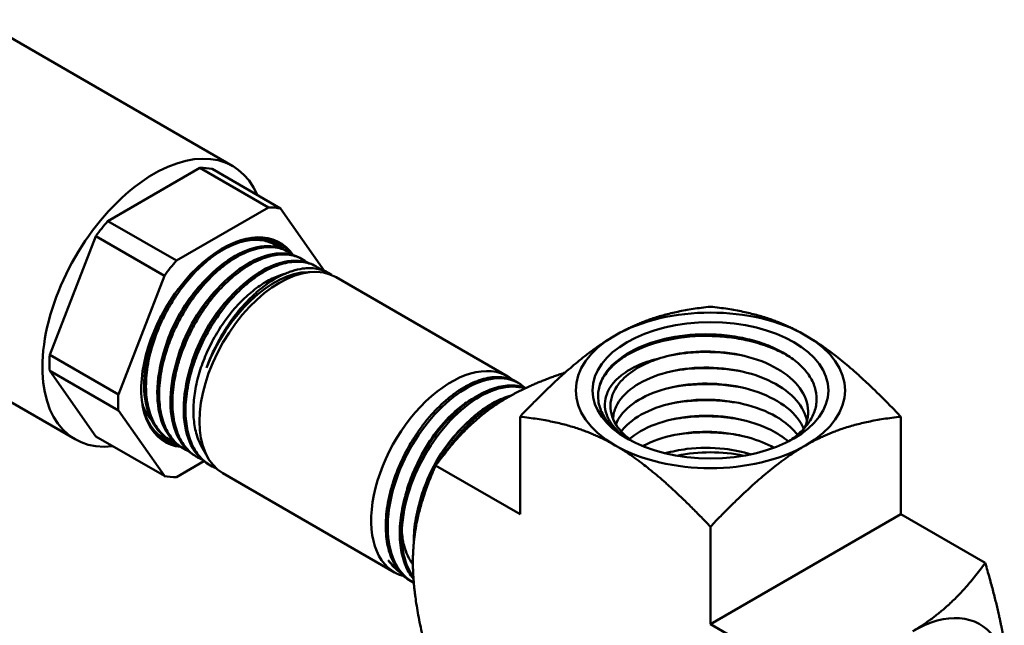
# Model space of a CAD drawing. Header units: inches. Extents: x 0 to 136, y 2 to 86.
# Tile 135 of 144: x 118.62 to 122.28, y 49.18 to 51.43. Entities that reach past the tile are written whole.
import ezdxf

# ---------------------------------------------------------------- set-up
doc = ezdxf.new("R2010")
doc.units = ezdxf.units.IN
doc.header["$LTSCALE"] = 4
doc.header["$MEASUREMENT"] = 0
doc.layers.add('Visible (ANSI)', color=7, linetype='Continuous', lineweight=50)
doc.layers.add('Visible Narrow (ANSI)', color=7, linetype='Continuous', lineweight=35)

msp = doc.modelspace()

# ---------------------------------------------------------------- linework, layer by layer
at = {"layer": 'Visible (ANSI)'}
for p, q in [((118.4729, 51.4267), (119.4135, 50.8836)), ((118.95, 50.6797), (119.2916, 50.877)), ((119.2916, 50.877), (119.5462, 50.73)), ((119.5913, 50.726), (119.3367, 50.873)), ((119.5462, 50.73), (119.2046, 50.5328)), ((119.7543, 50.494), (119.5913, 50.726)), ((119.2046, 50.5328), (118.95, 50.6797)), ((118.7341, 50.1834), (118.9049, 50.6237)), ((118.9049, 50.6237), (119.1595, 50.4767)), ((119.5616, 50.5961), (119.5645, 50.5946)), ((119.5886, 50.5781), (119.5886, 50.5781)), ((119.6088, 50.5712), (119.6161, 50.5674)), ((119.6604, 50.544), (119.6677, 50.5402)), ((119.6918, 50.5237), (119.6918, 50.5237)), ((119.6935, 50.4904), (119.7161, 50.4908)), ((119.712, 50.5168), (119.7193, 50.513)), ((119.1595, 50.4767), (118.9887, 50.0364)), ((119.7636, 50.4896), (119.765, 50.4888)), ((120.4344, 50.1032), (119.7971, 50.4712)), ((118.3019, 50.1735), (118.8281, 49.8696)), ((118.9887, 50.0364), (118.7341, 50.1834)), ((118.7341, 50.1234), (118.9887, 49.9764)), ((118.9049, 49.8803), (118.7341, 50.1234)), ((120.4793, 50.0757), (120.4724, 50.0801)), ((120.3745, 50.0489), (120.3745, 50.0489)), ((118.9887, 49.9764), (119.1595, 49.7334)), ((120.2622, 49.9783), (120.2622, 49.9783)), ((120.4802, 49.5918), (120.4802, 49.9534)), ((121.8944, 49.5918), (121.8944, 49.9534)), ((119.1595, 49.7334), (118.9049, 49.8803)), ((119.1713, 49.8725), (119.1782, 49.8681)), ((119.2207, 49.8414), (119.2276, 49.837)), ((119.2967, 49.8457), (119.3196, 49.8041)), ((119.2537, 49.824), (119.2537, 49.824)), ((119.27, 49.8103), (119.277, 49.806)), ((119.2046, 49.7293), (119.3066, 49.7883)), ((119.3194, 49.7792), (119.3263, 49.7749)), ((120.4802, 49.5918), (120.167, 49.7726)), ((120.0144, 49.3758), (119.3771, 49.7437)), ((121.8944, 49.5918), (121.1873, 49.1835)), ((122.2076, 49.411), (121.8944, 49.5918)), ((121.1873, 49.1835), (121.1873, 49.5452)), ((120.0437, 49.3708), (120.0437, 49.3708)), ((120.0858, 49.3373), (120.0796, 49.3406)), ((121.5005, 49.0027), (121.1873, 49.1835))]:
    msp.add_line(p, q, dxfattribs=at)
for centre, major_axis, ratio, start_param, end_param in [((119.1208, 50.3766), (0.2927, 0.507), 0.57735, 5.876842, 9.831121), ((119.1208, 50.3766), (0.2741, 0.4747), 0.57735, 0.194644, 0.328955), ((119.3754, 50.2297), (0.2741, 0.4747), 0.57735, 0.194644, 0.328955), ((119.1208, 50.3766), (-0.2741, -0.4747), 0.57735, 4.383434, 4.517745), ((119.3754, 50.2297), (-0.2133, -0.3695), 0.57735, 2.873869, 6.530781), ((119.3677, 50.2341), (0.2091, 0.3622), 0.57735, 6.118304, 6.855222), ((119.3736, 50.2307), (0.2123, 0.3678), 0.57735, 6.041609, 6.866893), ((119.3677, 50.2341), (0.2091, 0.3622), 0.57735, 6.115088, 6.11509), ((119.3754, 50.2297), (-0.2741, -0.4747), 0.57735, 4.383434, 4.517745), ((119.5871, 50.1075), (-0.21, -0.3637), 0.57735, 3.141593, 6.283185), ((119.5886, 50.211), (0.1867, 0.2714), 0.610531, 0.253118, 0.264938), ((119.56, 50.1231), (0.2097, 0.3632), 0.57735, 6.230451, 6.466575), ((119.5683, 50.1183), (0.2038, 0.353), 0.57735, 0.336017, 1.849288), ((118.9954, 50.449), (0.1763, 0.3054), 0.57735, 4.823157, 4.82323), ((119.0218, 50.4338), (-0.1555, -0.2693), 0.57735, 1.817771, 1.817856), ((118.9954, 50.449), (0.1763, 0.3054), 0.57735, 4.642697, 4.642712), ((121.1873, 50.0511), (-0.5, 0), 0.57735, 3.926991, 5.497787), ((119.0218, 50.4338), (-0.1555, -0.2693), 0.57735, 1.367686, 1.367731), ((121.1873, 50.0511), (-0.5, 0), 0.57735, 5.497787, 7.068583), ((121.1873, 50.0511), (0.5, 0), 0.57735, 5.497787, 7.068583), ((119.1208, 50.3766), (-0.2741, -0.4747), 0.57735, 5.430632, 5.564942), ((120.2244, 49.7395), (0.21, 0.3637), 0.57735, 6.186481, 9.581665), ((120.2244, 49.7395), (0.21, 0.3637), 0.57735, 6.167547, 6.167821), ((119.3754, 50.2297), (-0.2741, -0.4747), 0.57735, 5.430632, 5.564942), ((119.3677, 50.2341), (-0.2091, -0.3622), 0.57735, 5.711149, 6.471287), ((119.3736, 50.2307), (-0.2123, -0.3678), 0.57735, 5.699478, 6.515308), ((121.1873, 50.036), (-0.4194, 0), 0.57735, 0.295645, 0.763661), ((121.1873, 50.0511), (-0.5, 0), 0.57735, 0.785398, 2.356194), ((121.1873, 49.6183), (0.3516, 0), 0.57735, 1.213202, 1.928391), ((119.3754, 50.2297), (-0.2741, -0.4747), 0.57735, 0.194644, 0.328955), ((120.2244, 49.7395), (-0.21, -0.3637), 0.57735, 0.174187, 0.174197), ((121.9386, 48.7498), (0.25, 0.433), 0.57735, 6.039101, 7.068583)]:
    msp.add_ellipse(centre, major_axis=major_axis, ratio=ratio, start_param=start_param, end_param=end_param, dxfattribs=at)
msp.add_ellipse((121.1873, 50.0511), major_axis=(-0.4379, 0), ratio=0.57735, dxfattribs=at)
for points, knots in [([(119.5854, 50.5808), (119.5834, 50.5825), (119.5812, 50.5841), (119.5791, 50.5856), (119.5718, 50.5908), (119.564, 50.5953), (119.5556, 50.5989), (119.5473, 50.6025), (119.5386, 50.6052), (119.5296, 50.607), (119.5205, 50.6089), (119.5111, 50.6099), (119.5014, 50.6101), (119.4916, 50.6102), (119.4814, 50.6095), (119.4711, 50.6079), (119.4503, 50.6047), (119.4289, 50.5981), (119.4069, 50.5881), (119.3959, 50.5831), (119.3847, 50.5773), (119.3736, 50.5707), (119.3624, 50.5641), (119.3514, 50.5567), (119.3404, 50.5487), (119.3294, 50.5406), (119.3185, 50.5318), (119.3077, 50.5223), (119.2968, 50.5128), (119.286, 50.5025), (119.2756, 50.4917), (119.2546, 50.4701), (119.2349, 50.4464), (119.2163, 50.4206), (119.207, 50.4077), (119.198, 50.3942), (119.1895, 50.3805), (119.1811, 50.3669), (119.1731, 50.3529), (119.1655, 50.3387), (119.158, 50.3245), (119.151, 50.31), (119.1444, 50.2953), (119.1379, 50.2805), (119.1318, 50.2656), (119.1264, 50.2507), (119.1156, 50.221), (119.1072, 50.1913), (119.1013, 50.1617), (119.0983, 50.1469), (119.096, 50.1323), (119.0944, 50.118), (119.0927, 50.1038), (119.0918, 50.0898), (119.0915, 50.0762), (119.0912, 50.0625), (119.0915, 50.0492), (119.0926, 50.0361), (119.0936, 50.0231), (119.0953, 50.0106), (119.0977, 49.9987), (119.1, 49.9868), (119.103, 49.9754), (119.1067, 49.9646), (119.1104, 49.9538), (119.1147, 49.9435), (119.1196, 49.9338), (119.1296, 49.9146), (119.1418, 49.8983), (119.1562, 49.885), (119.1634, 49.8783), (119.1713, 49.8724), (119.1796, 49.8673), (119.1863, 49.8631), (119.1932, 49.8596), (119.2005, 49.8566)], [0.58926401, 0.58926401, 0.58926401, 0.58926401, 0.58984375, 0.58984375, 0.58984375, 0.59179688, 0.59179688, 0.59179688, 0.59375, 0.59375, 0.59375, 0.59570313, 0.59570313, 0.59570313, 0.59765625, 0.59765625, 0.59765625, 0.6015625, 0.6015625, 0.6015625, 0.60351563, 0.60351563, 0.60351563, 0.60546875, 0.60546875, 0.60546875, 0.60742188, 0.60742188, 0.60742188, 0.609375, 0.609375, 0.609375, 0.61328125, 0.61328125, 0.61328125, 0.61523438, 0.61523438, 0.61523438, 0.6171875, 0.6171875, 0.6171875, 0.61914063, 0.61914063, 0.61914063, 0.62109375, 0.62109375, 0.62109375, 0.625, 0.625, 0.625, 0.62695313, 0.62695313, 0.62695313, 0.62890625, 0.62890625, 0.62890625, 0.63085938, 0.63085938, 0.63085938, 0.6328125, 0.6328125, 0.6328125, 0.63476563, 0.63476563, 0.63476563, 0.63671875, 0.63671875, 0.63671875, 0.640625, 0.640625, 0.640625, 0.64257813, 0.64257813, 0.64257813, 0.64415812, 0.64415812, 0.64415812, 0.64415812]), ([(119.2207, 49.8414), (119.209, 49.8487), (119.1983, 49.8577), (119.1888, 49.8682), (119.1663, 49.8929), (119.1501, 49.926), (119.1413, 49.9653), (119.1325, 50.0045), (119.1311, 50.0498), (119.1371, 50.0977), (119.1431, 50.1456), (119.1565, 50.1962), (119.1763, 50.2457), (119.196, 50.2952), (119.2221, 50.3436), (119.2525, 50.3872), (119.2828, 50.4308), (119.3174, 50.4698), (119.3536, 50.5011), (119.3898, 50.5324), (119.4275, 50.5561), (119.464, 50.5704), (119.5004, 50.5847), (119.5354, 50.5897), (119.5664, 50.585), (119.5816, 50.5827), (119.5958, 50.5781), (119.6088, 50.5712)], [-0.50947218, -0.50947218, -0.50947218, -0.50947218, -0.5078125, -0.5078125, -0.5078125, -0.50390625, -0.50390625, -0.50390625, -0.5, -0.5, -0.5, -0.49609375, -0.49609375, -0.49609375, -0.4921875, -0.4921875, -0.4921875, -0.48828125, -0.48828125, -0.48828125, -0.484375, -0.484375, -0.484375, -0.48046875, -0.48046875, -0.48046875, -0.47854615, -0.47854615, -0.47854615, -0.47854615]), ([(119.637, 50.5536), (119.631, 50.5585), (119.6247, 50.5627), (119.618, 50.5664), (119.6102, 50.5707), (119.6019, 50.5742), (119.5932, 50.5768), (119.5844, 50.5795), (119.5752, 50.5813), (119.5657, 50.5822), (119.5467, 50.5841), (119.5266, 50.5825), (119.5054, 50.5774), (119.4948, 50.5749), (119.4839, 50.5715), (119.473, 50.5673), (119.4621, 50.5631), (119.4511, 50.5581), (119.4401, 50.5523), (119.4291, 50.5465), (119.418, 50.5399), (119.4069, 50.5325), (119.3957, 50.5251), (119.3846, 50.5169), (119.3736, 50.5081), (119.3518, 50.4904), (119.3306, 50.4702), (119.31, 50.4473), (119.2997, 50.4358), (119.2897, 50.4239), (119.2801, 50.4115), (119.2706, 50.3991), (119.2613, 50.3863), (119.2525, 50.3731), (119.2436, 50.3598), (119.2351, 50.3461), (119.227, 50.332), (119.2189, 50.3179), (119.2113, 50.3036), (119.2043, 50.2892), (119.1972, 50.2748), (119.1907, 50.2602), (119.1847, 50.2454), (119.1787, 50.2306), (119.1732, 50.2156), (119.1683, 50.2006), (119.1585, 50.1706), (119.1513, 50.1411), (119.1466, 50.112), (119.1443, 50.0975), (119.1426, 50.0831), (119.1415, 50.0689), (119.1405, 50.0548), (119.1401, 50.0411), (119.1404, 50.0278), (119.1407, 50.0145), (119.1416, 50.0016), (119.1433, 49.9891), (119.1449, 49.9766), (119.1472, 49.9644), (119.1501, 49.9528), (119.156, 49.9298), (119.1644, 49.9093), (119.1753, 49.8913), (119.1808, 49.8823), (119.1869, 49.8739), (119.1935, 49.8663), (119.2001, 49.8587), (119.2072, 49.852), (119.2149, 49.846), (119.2225, 49.84), (119.2306, 49.8348), (119.2393, 49.8304), (119.2427, 49.8286), (119.2463, 49.827), (119.2499, 49.8255)], [0.69364023, 0.69364023, 0.69364023, 0.69364023, 0.6953125, 0.6953125, 0.6953125, 0.69726563, 0.69726563, 0.69726563, 0.69921875, 0.69921875, 0.69921875, 0.703125, 0.703125, 0.703125, 0.70507813, 0.70507813, 0.70507813, 0.70703125, 0.70703125, 0.70703125, 0.70898438, 0.70898438, 0.70898438, 0.7109375, 0.7109375, 0.7109375, 0.71484375, 0.71484375, 0.71484375, 0.71679688, 0.71679688, 0.71679688, 0.71875, 0.71875, 0.71875, 0.72070313, 0.72070313, 0.72070313, 0.72265625, 0.72265625, 0.72265625, 0.72460938, 0.72460938, 0.72460938, 0.7265625, 0.7265625, 0.7265625, 0.73046875, 0.73046875, 0.73046875, 0.73242188, 0.73242188, 0.73242188, 0.734375, 0.734375, 0.734375, 0.73632813, 0.73632813, 0.73632813, 0.73828125, 0.73828125, 0.73828125, 0.7421875, 0.7421875, 0.7421875, 0.74414063, 0.74414063, 0.74414063, 0.74609375, 0.74609375, 0.74609375, 0.74804688, 0.74804688, 0.74804688, 0.74882524, 0.74882524, 0.74882524, 0.74882524]), ([(119.27, 49.8103), (119.2567, 49.8187), (119.2446, 49.8292), (119.2341, 49.8417), (119.2122, 49.8675), (119.1968, 49.9018), (119.1888, 49.9419), (119.1808, 49.9821), (119.1803, 50.0281), (119.1872, 50.0766), (119.1941, 50.1251), (119.2085, 50.176), (119.2291, 50.2256), (119.2497, 50.2752), (119.2765, 50.3235), (119.3075, 50.3668), (119.3386, 50.4101), (119.3737, 50.4484), (119.4103, 50.479), (119.4468, 50.5096), (119.4848, 50.5323), (119.5212, 50.5457), (119.5577, 50.559), (119.5926, 50.5628), (119.6232, 50.557), (119.6365, 50.5544), (119.6489, 50.5501), (119.6604, 50.544)], [-0.57220349, -0.57220349, -0.57220349, -0.57220349, -0.5703125, -0.5703125, -0.5703125, -0.56640625, -0.56640625, -0.56640625, -0.5625, -0.5625, -0.5625, -0.55859375, -0.55859375, -0.55859375, -0.5546875, -0.5546875, -0.5546875, -0.55078125, -0.55078125, -0.55078125, -0.546875, -0.546875, -0.546875, -0.54296875, -0.54296875, -0.54296875, -0.54127746, -0.54127746, -0.54127746, -0.54127746]), ([(119.6886, 50.5264), (119.6878, 50.527), (119.687, 50.5277), (119.6862, 50.5283), (119.679, 50.5338), (119.6713, 50.5386), (119.6632, 50.5425), (119.647, 50.5502), (119.6292, 50.5546), (119.6098, 50.5556), (119.6001, 50.5561), (119.59, 50.5557), (119.5798, 50.5545), (119.5696, 50.5533), (119.5592, 50.5512), (119.5486, 50.5483), (119.538, 50.5454), (119.5271, 50.5416), (119.5161, 50.537), (119.5051, 50.5324), (119.4939, 50.527), (119.4829, 50.5208), (119.4607, 50.5084), (119.4387, 50.4931), (119.4167, 50.4747), (119.4058, 50.4654), (119.3949, 50.4556), (119.3844, 50.4452), (119.3739, 50.4348), (119.3636, 50.4238), (119.3535, 50.4122), (119.3434, 50.4007), (119.3336, 50.3885), (119.3241, 50.3758), (119.3145, 50.3631), (119.3054, 50.35), (119.2967, 50.3367), (119.288, 50.3233), (119.2797, 50.3095), (119.2718, 50.2955), (119.264, 50.2814), (119.2566, 50.267), (119.2496, 50.2523), (119.2358, 50.223), (119.2242, 50.1934), (119.2149, 50.1637), (119.2103, 50.1488), (119.2062, 50.1337), (119.2028, 50.1189), (119.1994, 50.104), (119.1966, 50.0894), (119.1945, 50.075), (119.1923, 50.0606), (119.1908, 50.0464), (119.19, 50.0325), (119.1892, 50.0185), (119.189, 50.0047), (119.1895, 49.9914), (119.1905, 49.9648), (119.1942, 49.9402), (119.2004, 49.9176), (119.2035, 49.9062), (119.2073, 49.8953), (119.2117, 49.8852), (119.2161, 49.875), (119.2211, 49.8656), (119.2267, 49.8568), (119.2323, 49.8481), (119.2384, 49.84), (119.2452, 49.8326), (119.2519, 49.8252), (119.2593, 49.8185), (119.2671, 49.8127), (119.2771, 49.8053), (119.2878, 49.7992), (119.2992, 49.7944)], [0.79860234, 0.79860234, 0.79860234, 0.79860234, 0.79882813, 0.79882813, 0.79882813, 0.80078125, 0.80078125, 0.80078125, 0.8046875, 0.8046875, 0.8046875, 0.80664063, 0.80664063, 0.80664063, 0.80859375, 0.80859375, 0.80859375, 0.81054688, 0.81054688, 0.81054688, 0.8125, 0.8125, 0.8125, 0.81640625, 0.81640625, 0.81640625, 0.81835938, 0.81835938, 0.81835938, 0.8203125, 0.8203125, 0.8203125, 0.82226563, 0.82226563, 0.82226563, 0.82421875, 0.82421875, 0.82421875, 0.82617188, 0.82617188, 0.82617188, 0.828125, 0.828125, 0.828125, 0.83203125, 0.83203125, 0.83203125, 0.83398438, 0.83398438, 0.83398438, 0.8359375, 0.8359375, 0.8359375, 0.83789063, 0.83789063, 0.83789063, 0.83984375, 0.83984375, 0.83984375, 0.84375, 0.84375, 0.84375, 0.84570313, 0.84570313, 0.84570313, 0.84765625, 0.84765625, 0.84765625, 0.84960938, 0.84960938, 0.84960938, 0.8515625, 0.8515625, 0.8515625, 0.85406026, 0.85406026, 0.85406026, 0.85406026]), ([(119.3194, 49.7793), (119.3044, 49.7887), (119.2909, 49.8009), (119.2794, 49.8155), (119.2582, 49.8424), (119.2435, 49.8777), (119.2364, 49.9188), (119.2293, 49.9598), (119.2297, 50.0066), (119.2375, 50.0556), (119.2453, 50.1046), (119.2606, 50.1559), (119.282, 50.2056), (119.3035, 50.2553), (119.3311, 50.3034), (119.3628, 50.3463), (119.3944, 50.3893), (119.4301, 50.427), (119.467, 50.4568), (119.5039, 50.4866), (119.5421, 50.5085), (119.5785, 50.5207), (119.615, 50.533), (119.6497, 50.5357), (119.68, 50.5287), (119.6913, 50.526), (119.702, 50.522), (119.712, 50.5168)], [-0.6349348, -0.6349348, -0.6349348, -0.6349348, -0.6328125, -0.6328125, -0.6328125, -0.62890625, -0.62890625, -0.62890625, -0.625, -0.625, -0.625, -0.62109375, -0.62109375, -0.62109375, -0.6171875, -0.6171875, -0.6171875, -0.61328125, -0.61328125, -0.61328125, -0.609375, -0.609375, -0.609375, -0.60546875, -0.60546875, -0.60546875, -0.60400877, -0.60400877, -0.60400877, -0.60400877]), ([(119.7402, 50.4992), (119.7326, 50.5053), (119.7244, 50.5106), (119.7155, 50.5149), (119.7075, 50.5188), (119.6988, 50.5219), (119.6899, 50.5242), (119.681, 50.5265), (119.6717, 50.5279), (119.6621, 50.5284), (119.6526, 50.529), (119.6427, 50.5287), (119.6324, 50.5275), (119.6222, 50.5264), (119.6116, 50.5244), (119.601, 50.5215), (119.5796, 50.5158), (119.5578, 50.5069), (119.5356, 50.4947), (119.5245, 50.4885), (119.5132, 50.4816), (119.5022, 50.474), (119.4911, 50.4663), (119.4801, 50.458), (119.4693, 50.449), (119.4584, 50.44), (119.4476, 50.4303), (119.437, 50.4199), (119.4263, 50.4096), (119.4158, 50.3985), (119.4057, 50.387), (119.3854, 50.364), (119.3664, 50.3391), (119.3487, 50.3122), (119.3398, 50.2987), (119.3314, 50.2849), (119.3234, 50.2709), (119.3155, 50.2569), (119.3081, 50.2426), (119.3011, 50.2282), (119.2941, 50.2137), (119.2877, 50.199), (119.2817, 50.184), (119.2757, 50.1691), (119.2703, 50.1542), (119.2656, 50.1393), (119.256, 50.1096), (119.2489, 50.08), (119.2443, 50.0507), (119.2396, 50.0214), (119.2376, 49.9935), (119.2383, 49.9669), (119.2386, 49.9536), (119.2396, 49.9405), (119.2412, 49.9279), (119.2429, 49.9153), (119.2452, 49.9033), (119.2481, 49.8919), (119.251, 49.8805), (119.2546, 49.8696), (119.2588, 49.8593), (119.263, 49.849), (119.2678, 49.8392), (119.2733, 49.8301), (119.2842, 49.812), (119.2972, 49.7969), (119.3124, 49.7848), (119.3201, 49.7787), (119.3283, 49.7733), (119.3369, 49.7688), (119.3419, 49.7662), (119.3471, 49.7639), (119.3524, 49.7618)], [0.90411632, 0.90411632, 0.90411632, 0.90411632, 0.90625, 0.90625, 0.90625, 0.90820313, 0.90820313, 0.90820313, 0.91015625, 0.91015625, 0.91015625, 0.91210938, 0.91210938, 0.91210938, 0.9140625, 0.9140625, 0.9140625, 0.91796875, 0.91796875, 0.91796875, 0.91992188, 0.91992188, 0.91992188, 0.921875, 0.921875, 0.921875, 0.92382813, 0.92382813, 0.92382813, 0.92578125, 0.92578125, 0.92578125, 0.9296875, 0.9296875, 0.9296875, 0.93164063, 0.93164063, 0.93164063, 0.93359375, 0.93359375, 0.93359375, 0.93554688, 0.93554688, 0.93554688, 0.9375, 0.9375, 0.9375, 0.94140625, 0.94140625, 0.94140625, 0.9453125, 0.9453125, 0.9453125, 0.94726563, 0.94726563, 0.94726563, 0.94921875, 0.94921875, 0.94921875, 0.95117188, 0.95117188, 0.95117188, 0.953125, 0.953125, 0.953125, 0.95703125, 0.95703125, 0.95703125, 0.95898438, 0.95898438, 0.95898438, 0.96012379, 0.96012379, 0.96012379, 0.96012379]), ([(119.3163, 50.1344), (119.3224, 50.1519), (119.3293, 50.1693), (119.3369, 50.1864), (119.3408, 50.1951), (119.3448, 50.2037), (119.3491, 50.2122), (119.3554, 50.2249), (119.3621, 50.2375), (119.3692, 50.25), (119.3763, 50.2624), (119.3838, 50.2747), (119.3916, 50.2865), (119.4, 50.2993), (119.4087, 50.3117), (119.4177, 50.3237), (119.4255, 50.3339), (119.4334, 50.3438), (119.4416, 50.3534), (119.4505, 50.3639), (119.4597, 50.3741), (119.4691, 50.3837), (119.4784, 50.3932), (119.4878, 50.4023), (119.4974, 50.4109), (119.5056, 50.4182), (119.5138, 50.4252), (119.5222, 50.4317), (119.5236, 50.4328), (119.525, 50.4339), (119.5264, 50.435), (119.5362, 50.4425), (119.5462, 50.4496), (119.5561, 50.456), (119.576, 50.4689), (119.5957, 50.4792), (119.6152, 50.487), (119.6217, 50.4896), (119.6281, 50.4919), (119.6344, 50.494), (119.6474, 50.4981), (119.6603, 50.5011), (119.6726, 50.5029), (119.6911, 50.5055), (119.7087, 50.5055), (119.7254, 50.5028)], [0, 0, 0, 0, 0.082913, 0.082913, 0.082913, 0.125, 0.125, 0.125, 0.1875, 0.1875, 0.1875, 0.25, 0.25, 0.25, 0.317458, 0.317458, 0.317458, 0.375, 0.375, 0.375, 0.4375, 0.4375, 0.4375, 0.5, 0.5, 0.5, 0.553567, 0.553567, 0.553567, 0.5625, 0.5625, 0.5625, 0.625, 0.625, 0.625, 0.75, 0.75, 0.75, 0.791075, 0.791075, 0.791075, 0.875, 0.875, 0.875, 1, 1, 1, 1]), ([(119.728, 50.5023), (119.7309, 50.5016), (119.7339, 50.5009), (119.7368, 50.5001), (119.7459, 50.4976), (119.7547, 50.4942), (119.7629, 50.4899)], [-0.668347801, -0.668347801, -0.668347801, -0.668347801, -0.66796875, -0.66796875, -0.66796875, -0.666775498, -0.666775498, -0.666775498, -0.666775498]), ([(119.311, 50.4599), (119.2878, 50.4368), (119.2658, 50.4102), (119.219, 50.3425), (119.196, 50.2995), (119.1703, 50.2347), (119.1633, 50.2137), (119.1577, 50.1929)], [0.489280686, 0.489280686, 0.489280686, 0.489280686, 0.4921875, 0.4921875, 0.49609375, 0.49609375, 0.497939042, 0.497939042, 0.497939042, 0.497939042]), ([(119.2967, 49.8457), (119.293, 49.8524), (119.2896, 49.8595), (119.28, 49.8832), (119.275, 49.9011), (119.2686, 49.9397), (119.2671, 49.9603), (119.2678, 50.0034), (119.2699, 50.0257), (119.2775, 50.0716), (119.283, 50.095), (119.2971, 50.1412), (119.3054, 50.1638), (119.3255, 50.2102), (119.3374, 50.2338), (119.363, 50.2777), (119.3763, 50.298), (119.4059, 50.3379), (119.4222, 50.3573), (119.4549, 50.3915), (119.4711, 50.4064), (119.5055, 50.4341), (119.5235, 50.4464), (119.5583, 50.4659), (119.5749, 50.4733), (119.5962, 50.4804), (119.6012, 50.4819), (119.6062, 50.4832)], [-4.982615, -4.982615, -4.982615, -4.982615, -4.894628, -4.894628, -4.702774, -4.702774, -4.509414, -4.509414, -4.31814, -4.31814, -4.12542, -4.12542, -3.941015, -3.941015, -3.74188, -3.74188, -3.557991, -3.557991, -3.359555, -3.359555, -3.176185, -3.176185, -2.978448, -2.978448, -2.795601, -2.795601, -2.73862, -2.73862, -2.73862, -2.73862]), ([(119.1713, 49.8725), (119.1613, 49.8787), (119.1521, 49.8862), (119.1436, 49.8948), (119.1206, 49.9184), (119.1036, 49.9505), (119.094, 49.9888), (119.0843, 50.0271), (119.082, 50.0716), (119.0871, 50.119), (119.0923, 50.1663), (119.1048, 50.2165), (119.1237, 50.2659), (119.1426, 50.3152), (119.1678, 50.3637), (119.1975, 50.4076), (119.202, 50.4143), (119.2067, 50.4209), (119.2114, 50.4274)], [-0.44674086, -0.44674086, -0.44674086, -0.44674086, -0.4453125, -0.4453125, -0.4453125, -0.44140625, -0.44140625, -0.44140625, -0.4375, -0.4375, -0.4375, -0.43359375, -0.43359375, -0.43359375, -0.4296875, -0.4296875, -0.4296875, -0.42909241, -0.42909241, -0.42909241, -0.42909241]), ([(119.3609, 50.4321), (119.3395, 50.4106), (119.319, 50.3864), (119.2728, 50.3215), (119.2491, 50.2786), (119.2212, 50.211), (119.2131, 50.1872), (119.2068, 50.1635)], [0.552018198, 0.552018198, 0.552018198, 0.552018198, 0.5546875, 0.5546875, 0.55859375, 0.55859375, 0.560670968, 0.560670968, 0.560670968, 0.560670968]), ([(119.4108, 50.4042), (119.3911, 50.3846), (119.3723, 50.3625), (119.3268, 50.3005), (119.3024, 50.2577), (119.2722, 50.1873), (119.2629, 50.1606), (119.2558, 50.1342)], [0.614755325, 0.614755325, 0.614755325, 0.614755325, 0.6171875, 0.6171875, 0.62109375, 0.62109375, 0.623403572, 0.623403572, 0.623403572, 0.623403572]), ([(119.1515, 50.3339), (119.1421, 50.3152), (119.1337, 50.296), (119.1194, 50.2586), (119.1135, 50.2403), (119.1086, 50.2222)], [0.431870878, 0.431870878, 0.431870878, 0.431870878, 0.43359375, 0.43359375, 0.435207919, 0.435207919, 0.435207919, 0.435207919]), ([(121.4786, 49.8623), (121.4873, 49.868), (121.4955, 49.8739), (121.5187, 49.8923), (121.5322, 49.9055), (121.5541, 49.9328), (121.5627, 49.9468), (121.5755, 49.9761), (121.5795, 49.9912), (121.5824, 50.0215), (121.5814, 50.0365), (121.5745, 50.0667), (121.5684, 50.0818), (121.5516, 50.1107), (121.541, 50.1244), (121.5151, 50.151), (121.4996, 50.1638), (121.4654, 50.187), (121.4468, 50.1975), (121.4056, 50.2166), (121.383, 50.2252), (121.3362, 50.2393), (121.3122, 50.2449), (121.2617, 50.2537), (121.2352, 50.2568), (121.1565, 50.2611), (121.1042, 50.2582), (121.0049, 50.2412), (120.9586, 50.2271), (120.8791, 50.1904), (120.8463, 50.168), (120.7967, 50.1176), (120.7786, 50.088), (120.7697, 50.0406), (120.7693, 50.0261), (120.7735, 49.9961), (120.7785, 49.9806), (120.7861, 49.9655)], [3.26197, 3.26197, 3.26197, 3.26197, 3.357189, 3.357189, 3.547764, 3.547764, 3.733313, 3.733313, 3.923793, 3.923793, 4.110783, 4.110783, 4.303126, 4.303126, 4.490358, 4.490358, 4.684612, 4.684612, 4.87249, 4.87249, 5.06876, 5.06876, 5.257689, 5.257689, 5.456005, 5.456005, 5.841566, 5.841566, 6.229864, 6.229864, 6.611507, 6.611507, 6.997438, 6.997438, 7.165476, 7.165476, 7.34842, 7.34842, 7.34842, 7.34842]), ([(120.7772, 50.0734), (120.7835, 50.0903), (120.7933, 50.1067), (120.8111, 50.1283), (120.8164, 50.134), (120.831, 50.1484), (120.841, 50.1568), (120.8686, 50.1771), (120.8875, 50.1884), (120.9497, 50.2186), (120.9981, 50.2337), (121.103, 50.2521), (121.1585, 50.2553), (121.2253, 50.2513), (121.2366, 50.2503), (121.2719, 50.2465), (121.2956, 50.2428), (121.357, 50.2296), (121.3932, 50.2182), (121.4433, 50.1967), (121.4595, 50.1886), (121.4782, 50.1778), (121.4818, 50.1757), (121.4852, 50.1735)], [1.368681, 1.368681, 1.368681, 1.368681, 1.606488, 1.606488, 1.695268, 1.695268, 1.83412, 1.83412, 2.046533, 2.046533, 2.469425, 2.469425, 2.892116, 2.892116, 2.978884, 2.978884, 3.163984, 3.163984, 3.471056, 3.471056, 3.629587, 3.629587, 3.667431, 3.667431, 3.667431, 3.667431]), ([(120.8876, 49.8668), (120.8687, 49.8785), (120.8434, 49.8968), (120.8143, 49.9347), (120.8071, 49.9476), (120.7975, 49.974), (120.7952, 49.9875), (120.7957, 50.0141), (120.7984, 50.0271), (120.8085, 50.0528), (120.816, 50.0655), (120.8347, 50.0881), (120.8451, 50.0982), (120.8754, 50.1219), (120.8973, 50.1348), (120.9345, 50.1509), (120.9472, 50.1557), (120.9742, 50.1642), (120.9884, 50.1681), (121.0031, 50.1713)], [0.343511, 0.343511, 0.343511, 0.343511, 0.561887, 0.561887, 0.668205, 0.668205, 0.776029, 0.776029, 0.880167, 0.880167, 0.98675, 0.98675, 1.079711, 1.079711, 1.219656, 1.219656, 1.286991, 1.286991, 1.355194, 1.355194, 1.355194, 1.355194]), ([(121.0031, 50.1713), (120.987, 50.1664), (120.9716, 50.1608), (120.9429, 50.1484), (120.9295, 50.1417), (120.8916, 50.1195), (120.8703, 50.1025), (120.8324, 50.0594), (120.8198, 50.0327), (120.8138, 49.9776), (120.8206, 49.95), (120.8513, 49.9005), (120.8731, 49.8788), (120.9011, 49.8598)], [0, 0, 0, 0, 0.140382, 0.140382, 0.277978, 0.277978, 0.559493, 0.559493, 0.930041, 0.930041, 1.30181, 1.30181, 1.633907, 1.633907, 1.633907, 1.633907]), ([(121.0031, 50.1713), (121.0324, 50.1804), (121.0642, 50.1871), (121.1442, 50.1968), (121.1937, 50.1969), (121.2897, 50.186), (121.3362, 50.1749), (121.4189, 50.143), (121.455, 50.1222), (121.5112, 50.0741), (121.5313, 50.0467), (121.5521, 49.9895), (121.5529, 49.9597), (121.5419, 49.9242), (121.5393, 49.9175), (121.5362, 49.9109)], [0.20071818, 0.20071818, 0.20071818, 0.20071818, 0.20572625, 0.20572625, 0.21288187, 0.21288187, 0.22003749, 0.22003749, 0.22719311, 0.22719311, 0.23434872, 0.23434872, 0.24150434, 0.24150434, 0.24318119, 0.24318119, 0.24318119, 0.24318119]), ([(121.0448, 50.1823), (121.0638, 50.1858), (121.0832, 50.1885), (121.1571, 50.1956), (121.2128, 50.1946), (121.2784, 50.1856), (121.2897, 50.1838), (121.3009, 50.1817)], [9.1210269, 9.1210269, 9.1210269, 9.1210269, 9.2750591, 9.2750591, 9.6949897, 9.6949897, 9.7833217, 9.7833217, 9.7833217, 9.7833217]), ([(120.8257, 49.9453), (120.8263, 49.9608), (120.83, 49.9762), (120.849, 50.0169), (120.8705, 50.0413), (120.9292, 50.0831), (120.9663, 50.1006), (121.0503, 50.1257), (121.0971, 50.1333), (121.193, 50.1373), (121.2421, 50.1337), (121.3347, 50.1155), (121.3783, 50.1011), (121.453, 50.0633), (121.4841, 50.04), (121.5274, 49.9901), (121.5407, 49.9638), (121.5457, 49.9369)], [0.29460561, 0.29460561, 0.29460561, 0.29460561, 0.2987493, 0.2987493, 0.30590492, 0.30590492, 0.31306054, 0.31306054, 0.32021616, 0.32021616, 0.32737178, 0.32737178, 0.3345274, 0.3345274, 0.34168302, 0.34168302, 0.34833381, 0.34833381, 0.34833381, 0.34833381]), ([(121.0451, 50.1226), (121.0815, 50.1294), (121.1196, 50.1333), (121.2062, 50.1348), (121.2542, 50.1308), (121.3002, 50.1222)], [15.7458855, 15.7458855, 15.7458855, 15.7458855, 16.0410996, 16.0410996, 16.405114, 16.405114, 16.405114, 16.405114]), ([(120.0796, 49.3406), (120.0712, 49.3451), (120.0632, 49.3503), (120.0557, 49.3563), (120.0481, 49.3624), (120.041, 49.3693), (120.0344, 49.3769), (120.0278, 49.3846), (120.0218, 49.393), (120.0164, 49.402), (120.0057, 49.42), (119.9973, 49.4406), (119.9914, 49.4638), (119.9855, 49.487), (119.9823, 49.512), (119.9817, 49.5386), (119.9814, 49.552), (119.9817, 49.5658), (119.9828, 49.5799), (119.9838, 49.594), (119.9855, 49.6083), (119.9878, 49.6228), (119.9901, 49.6372), (119.993, 49.6519), (119.9966, 49.6667), (120.0002, 49.6814), (120.0044, 49.6965), (120.0092, 49.7115), (120.0189, 49.7415), (120.0307, 49.7709), (120.0447, 49.8), (120.0517, 49.8145), (120.0593, 49.8289), (120.0673, 49.843), (120.0753, 49.8571), (120.0837, 49.8708), (120.0924, 49.8841), (120.1012, 49.8974), (120.1104, 49.9103), (120.1199, 49.9228), (120.1295, 49.9353), (120.1394, 49.9475), (120.1496, 49.9591), (120.17, 49.9821), (120.1911, 50.0027), (120.2129, 50.0208), (120.2238, 50.0299), (120.235, 50.0383), (120.2461, 50.0459), (120.2572, 50.0536), (120.2683, 50.0604), (120.2793, 50.0665), (120.2903, 50.0726), (120.3013, 50.0779), (120.3123, 50.0824), (120.3233, 50.0869), (120.3342, 50.0907), (120.3449, 50.0935), (120.3662, 50.0993), (120.3866, 50.1016), (120.4059, 50.1005), (120.4156, 50.1), (120.425, 50.0986), (120.4339, 50.0964), (120.4429, 50.0942), (120.4514, 50.0911), (120.4594, 50.0873), (120.4639, 50.0851), (120.4682, 50.0827), (120.4724, 50.0801)], [0.9316609, 0.9316609, 0.9316609, 0.9316609, 0.93359375, 0.93359375, 0.93359375, 0.93554687, 0.93554687, 0.93554687, 0.9375, 0.9375, 0.9375, 0.94140625, 0.94140625, 0.94140625, 0.9453125, 0.9453125, 0.9453125, 0.94726562, 0.94726562, 0.94726562, 0.94921875, 0.94921875, 0.94921875, 0.95117187, 0.95117187, 0.95117187, 0.953125, 0.953125, 0.953125, 0.95703125, 0.95703125, 0.95703125, 0.95898437, 0.95898437, 0.95898437, 0.9609375, 0.9609375, 0.9609375, 0.96289062, 0.96289062, 0.96289062, 0.96484375, 0.96484375, 0.96484375, 0.96875, 0.96875, 0.96875, 0.97070312, 0.97070312, 0.97070312, 0.97265625, 0.97265625, 0.97265625, 0.97460937, 0.97460937, 0.97460937, 0.9765625, 0.9765625, 0.9765625, 0.98046875, 0.98046875, 0.98046875, 0.98242187, 0.98242187, 0.98242187, 0.984375, 0.984375, 0.984375, 0.98545744, 0.98545744, 0.98545744, 0.98545744]), ([(120.4993, 50.0602), (120.478, 50.0802), (120.4513, 50.0923), (120.421, 50.0955), (120.389, 50.0989), (120.3531, 50.0925), (120.316, 50.0766), (120.2789, 50.0608), (120.2406, 50.0356), (120.2042, 50.0028), (120.1678, 49.97), (120.1331, 49.9298), (120.103, 49.8849), (120.0729, 49.8401), (120.0473, 49.7908), (120.0282, 49.7406), (120.0091, 49.6904), (119.9965, 49.6393), (119.9914, 49.5913), (119.9864, 49.5432), (119.9889, 49.4981), (119.9988, 49.4594), (120.0088, 49.4206), (120.0261, 49.3881), (120.0497, 49.3644), (120.0605, 49.3535), (120.0726, 49.3445), (120.0858, 49.3374)], [-0.65213713, -0.65213713, -0.65213713, -0.65213713, -0.6484375, -0.6484375, -0.6484375, -0.64453125, -0.64453125, -0.64453125, -0.640625, -0.640625, -0.640625, -0.63671875, -0.63671875, -0.63671875, -0.6328125, -0.6328125, -0.6328125, -0.62890625, -0.62890625, -0.62890625, -0.625, -0.625, -0.625, -0.62109375, -0.62109375, -0.62109375, -0.6192996, -0.6192996, -0.6192996, -0.6192996]), ([(120.0847, 49.3513), (120.0781, 49.3592), (120.072, 49.3679), (120.0666, 49.3774), (120.0613, 49.3866), (120.0566, 49.3965), (120.0526, 49.4071), (120.0485, 49.4176), (120.0451, 49.4287), (120.0424, 49.4403), (120.0396, 49.4518), (120.0375, 49.4639), (120.0361, 49.4766), (120.0346, 49.4892), (120.0338, 49.5024), (120.0337, 49.5159), (120.0334, 49.543), (120.0358, 49.5711), (120.0408, 49.6002), (120.0433, 49.6148), (120.0465, 49.6297), (120.0503, 49.6446), (120.0541, 49.6595), (120.0584, 49.6743), (120.0634, 49.6892), (120.0683, 49.704), (120.0739, 49.7188), (120.08, 49.7336), (120.0861, 49.7484), (120.0929, 49.7633), (120.1001, 49.7778), (120.1144, 49.8067), (120.1305, 49.8344), (120.1485, 49.861), (120.1575, 49.8742), (120.1669, 49.8872), (120.1766, 49.8995), (120.1863, 49.9119), (120.1962, 49.9237), (120.2064, 49.9349), (120.2166, 49.9461), (120.227, 49.9568), (120.2377, 49.967), (120.2484, 49.9771), (120.2594, 49.9867), (120.2704, 49.9954), (120.2923, 50.013), (120.3143, 50.0276), (120.3366, 50.0392), (120.3477, 50.045), (120.3588, 50.05), (120.3697, 50.0542), (120.3806, 50.0583), (120.3913, 50.0616), (120.4018, 50.0641), (120.4124, 50.0666), (120.4227, 50.0683), (120.4329, 50.069), (120.4431, 50.0698), (120.4529, 50.0698), (120.4624, 50.0688), (120.4761, 50.0675), (120.489, 50.0644), (120.5011, 50.0595)], [0.8300142, 0.8300142, 0.8300142, 0.8300142, 0.83203125, 0.83203125, 0.83203125, 0.83398437, 0.83398437, 0.83398437, 0.8359375, 0.8359375, 0.8359375, 0.83789062, 0.83789062, 0.83789062, 0.83984375, 0.83984375, 0.83984375, 0.84375, 0.84375, 0.84375, 0.84570312, 0.84570312, 0.84570312, 0.84765625, 0.84765625, 0.84765625, 0.84960937, 0.84960937, 0.84960937, 0.8515625, 0.8515625, 0.8515625, 0.85546875, 0.85546875, 0.85546875, 0.85742187, 0.85742187, 0.85742187, 0.859375, 0.859375, 0.859375, 0.86132812, 0.86132812, 0.86132812, 0.86328125, 0.86328125, 0.86328125, 0.8671875, 0.8671875, 0.8671875, 0.86914062, 0.86914062, 0.86914062, 0.87109375, 0.87109375, 0.87109375, 0.87304687, 0.87304687, 0.87304687, 0.875, 0.875, 0.875, 0.87782872, 0.87782872, 0.87782872, 0.87782872]), ([(120.4989, 50.0585), (120.4916, 50.0608), (120.4841, 50.0625), (120.4763, 50.0636), (120.4449, 50.0682), (120.4095, 50.0629), (120.3728, 50.0483), (120.336, 50.0336), (120.298, 50.0095), (120.2615, 49.9778), (120.2251, 49.9461), (120.1903, 49.9068), (120.1598, 49.8627), (120.1293, 49.8187), (120.1032, 49.7699), (120.0835, 49.7201), (120.0637, 49.6703), (120.0504, 49.6194), (120.0445, 49.5713), (120.0386, 49.5231), (120.0402, 49.4777), (120.0492, 49.4384), (120.0564, 49.4071), (120.0683, 49.3796), (120.0843, 49.3573)], [-0.58690858, -0.58690858, -0.58690858, -0.58690858, -0.5859375, -0.5859375, -0.5859375, -0.58203125, -0.58203125, -0.58203125, -0.578125, -0.578125, -0.578125, -0.57421875, -0.57421875, -0.57421875, -0.5703125, -0.5703125, -0.5703125, -0.56640625, -0.56640625, -0.56640625, -0.5625, -0.5625, -0.5625, -0.55938558, -0.55938558, -0.55938558, -0.55938558]), ([(120.836, 49.9251), (120.8404, 49.9362), (120.8464, 49.9471), (120.8722, 49.982), (120.8993, 50.0043), (120.9672, 50.041), (121.008, 50.0554), (121.0971, 50.0737), (121.1452, 50.0776), (121.2411, 50.0741), (121.2889, 50.0668), (121.3766, 50.0418), (121.4164, 50.0242), (121.4819, 49.9813), (121.5075, 49.956), (121.5279, 49.9222), (121.5313, 49.9155), (121.5342, 49.9088)], [0.41017603, 0.41017603, 0.41017603, 0.41017603, 0.41323921, 0.41323921, 0.42039483, 0.42039483, 0.42755045, 0.42755045, 0.43470607, 0.43470607, 0.44186169, 0.44186169, 0.44901731, 0.44901731, 0.45617293, 0.45617293, 0.45789813, 0.45789813, 0.45789813, 0.45789813]), ([(121.0457, 50.0631), (121.0558, 50.065), (121.0661, 50.0666), (121.1021, 50.0716), (121.1283, 50.0737), (121.1777, 50.0748), (121.2006, 50.0742), (121.2491, 50.0706), (121.2745, 50.0673), (121.2993, 50.0627)], [22.3238524, 22.3238524, 22.3238524, 22.3238524, 22.4055761, 22.4055761, 22.6075509, 22.6075509, 22.7813041, 22.7813041, 22.9768957, 22.9768957, 22.9768957, 22.9768957]), ([(120.0858, 49.4851), (120.0856, 49.4972), (120.086, 49.5096), (120.0869, 49.5223), (120.0879, 49.5363), (120.0895, 49.5508), (120.0919, 49.5654), (120.0965, 49.5945), (120.1037, 49.624), (120.1133, 49.6539), (120.1181, 49.6688), (120.1236, 49.6839), (120.1296, 49.6987), (120.1355, 49.7135), (120.1421, 49.7282), (120.1491, 49.7426), (120.1561, 49.757), (120.1636, 49.7713), (120.1716, 49.7853), (120.1796, 49.7994), (120.1882, 49.8132), (120.197, 49.8266), (120.2148, 49.8532), (120.2339, 49.878), (120.2543, 49.9009), (120.2646, 49.9124), (120.2751, 49.9233), (120.2857, 49.9335), (120.2964, 49.9437), (120.3071, 49.9533), (120.318, 49.9621), (120.3289, 49.971), (120.3399, 49.9792), (120.3511, 49.9867), (120.3622, 49.9942), (120.3734, 50.0009), (120.3845, 50.0068), (120.4056, 50.0181), (120.4264, 50.0264), (120.4469, 50.0317)], [0.73455983, 0.73455983, 0.73455983, 0.73455983, 0.73632812, 0.73632812, 0.73632812, 0.73828125, 0.73828125, 0.73828125, 0.7421875, 0.7421875, 0.7421875, 0.74414062, 0.74414062, 0.74414062, 0.74609375, 0.74609375, 0.74609375, 0.74804687, 0.74804687, 0.74804687, 0.75, 0.75, 0.75, 0.75390625, 0.75390625, 0.75390625, 0.75585937, 0.75585937, 0.75585937, 0.7578125, 0.7578125, 0.7578125, 0.75976562, 0.75976562, 0.75976562, 0.76171875, 0.76171875, 0.76171875, 0.76545807, 0.76545807, 0.76545807, 0.76545807]), ([(120.103, 49.7892), (120.1198, 49.8238), (120.1397, 49.8568), (120.1842, 49.9177), (120.2086, 49.945), (120.2497, 49.9827), (120.2657, 49.9954), (120.2906, 50.0124), (120.2995, 50.0179), (120.3084, 50.0228)], [-4.9522142, -4.9522142, -4.9522142, -4.9522142, -4.6649721, -4.6649721, -4.3743991, -4.3743991, -4.1964984, -4.1964984, -4.0982746, -4.0982746, -4.0982746, -4.0982746]), ([(120.4194, 50.0157), (120.3861, 50.0018), (120.3519, 49.9804), (120.3188, 49.9526), (120.2824, 49.9219), (120.2474, 49.8836), (120.2166, 49.8403), (120.2113, 49.8328), (120.2061, 49.8252), (120.201, 49.8174)], [-0.519169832, -0.519169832, -0.519169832, -0.519169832, -0.515625, -0.515625, -0.515625, -0.51171875, -0.51171875, -0.51171875, -0.511042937, -0.511042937, -0.511042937, -0.511042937]), ([(120.856, 49.8984), (120.862, 49.9066), (120.869, 49.9146), (120.9007, 49.9449), (120.9327, 49.9648), (121.0086, 49.9958), (121.0524, 50.0068), (121.1448, 50.0179), (121.1934, 50.0181), (121.2877, 50.0073), (121.3333, 49.9964), (121.4145, 49.9651), (121.45, 49.9447), (121.4904, 49.91), (121.5015, 49.8984), (121.5108, 49.8862)], [0.52531948, 0.52531948, 0.52531948, 0.52531948, 0.52772912, 0.52772912, 0.53488474, 0.53488474, 0.54204036, 0.54204036, 0.54919598, 0.54919598, 0.5563516, 0.5563516, 0.56350722, 0.56350722, 0.56682976, 0.56682976, 0.56682976, 0.56682976]), ([(120.3675, 49.9884), (120.3737, 49.9915), (120.3798, 49.9942), (120.389, 49.9979), (120.3919, 49.999), (120.3949, 50.0001)], [0.581296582, 0.581296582, 0.581296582, 0.581296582, 0.58203125, 0.58203125, 0.582390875, 0.582390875, 0.582390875, 0.582390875]), ([(121.047, 50.0036), (121.0673, 50.0074), (121.0882, 50.0103), (121.1229, 50.0133), (121.1364, 50.0141), (121.1665, 50.015), (121.183, 50.0149), (121.2132, 50.0137), (121.2269, 50.0128), (121.2601, 50.0095), (121.2796, 50.0067), (121.2987, 50.0031)], [28.866017, 28.866017, 28.866017, 28.866017, 29.0305396, 29.0305396, 29.1341226, 29.1341226, 29.259963, 29.259963, 29.3638021, 29.3638021, 29.5147817, 29.5147817, 29.5147817, 29.5147817]), ([(120.8866, 49.8703), (120.8924, 49.8753), (120.8985, 49.8801), (120.9339, 49.9054), (120.9703, 49.9225), (121.0527, 49.9471), (121.0986, 49.9546), (121.1927, 49.9585), (121.2409, 49.9549), (121.3318, 49.9371), (121.3746, 49.9228), (121.4361, 49.8917), (121.4581, 49.8772), (121.4766, 49.8613)], [0.6405868, 0.6405868, 0.6405868, 0.6405868, 0.64221903, 0.64221903, 0.64937465, 0.64937465, 0.65653027, 0.65653027, 0.66368589, 0.66368589, 0.67084151, 0.67084151, 0.67568492, 0.67568492, 0.67568492, 0.67568492]), ([(121.0473, 49.944), (121.0533, 49.9451), (121.0593, 49.9462), (121.0912, 49.9512), (121.1178, 49.9537), (121.164, 49.9555), (121.1834, 49.9554), (121.218, 49.9538), (121.2332, 49.9526), (121.2651, 49.9491), (121.2817, 49.9466), (121.298, 49.9436)], [35.3754527, 35.3754527, 35.3754527, 35.3754527, 35.4240073, 35.4240073, 35.630021, 35.630021, 35.7773504, 35.7773504, 35.8934179, 35.8934179, 36.0225597, 36.0225597, 36.0225597, 36.0225597]), ([(120.1073, 49.6342), (120.1132, 49.6576), (120.1208, 49.6812), (120.1474, 49.7488), (120.1705, 49.7922), (120.2195, 49.8635), (120.2442, 49.8928), (120.2701, 49.9179)], [0.568256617, 0.568256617, 0.568256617, 0.568256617, 0.5703125, 0.5703125, 0.57421875, 0.57421875, 0.577417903, 0.577417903, 0.577417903, 0.577417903]), ([(120.1556, 49.8713), (120.152, 49.8665), (120.1485, 49.8617), (120.1297, 49.8353), (120.1156, 49.8126), (120.103, 49.7892)], [-0.2486636, -0.2486636, -0.2486636, -0.2486636, -0.2027088, -0.2027088, 0, 0, 0, 0]), ([(120.9361, 49.844), (120.9367, 49.8443), (120.9373, 49.8446), (120.9711, 49.8629), (121.0112, 49.877), (121.0986, 49.8949), (121.1458, 49.8987), (121.24, 49.8954), (121.2868, 49.8881), (121.3638, 49.8662), (121.3954, 49.8533), (121.423, 49.838)], [0.75658806, 0.75658806, 0.75658806, 0.75658806, 0.75670894, 0.75670894, 0.76386456, 0.76386456, 0.77102018, 0.77102018, 0.7781758, 0.7781758, 0.78382711, 0.78382711, 0.78382711, 0.78382711]), ([(121.0479, 49.8845), (121.0705, 49.8887), (121.0939, 49.8917), (121.1442, 49.8956), (121.1712, 49.8961), (121.2167, 49.8944), (121.2352, 49.8929), (121.2668, 49.8891), (121.2798, 49.8872), (121.2942, 49.8846), (121.2957, 49.8843), (121.2971, 49.8841)], [41.8615629, 41.8615629, 41.8615629, 41.8615629, 42.0457622, 42.0457622, 42.2509944, 42.2509944, 42.3924654, 42.3924654, 42.4944272, 42.4944272, 42.5058698, 42.5058698, 42.5058698, 42.5058698]), ([(121.0194, 49.8176), (121.0449, 49.8248), (121.072, 49.8302), (121.1454, 49.8391), (121.1931, 49.8392), (121.2735, 49.8301), (121.3068, 49.8232), (121.338, 49.8137)], [0.87392557, 0.87392557, 0.87392557, 0.87392557, 0.87835447, 0.87835447, 0.88551009, 0.88551009, 0.89078989, 0.89078989, 0.89078989, 0.89078989]), ([(120.0553, 49.663), (120.0605, 49.6839), (120.0672, 49.705), (120.0831, 49.7473), (120.0925, 49.7685), (120.103, 49.7892)], [0.630983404, 0.630983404, 0.630983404, 0.630983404, 0.6328125, 0.6328125, 0.634680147, 0.634680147, 0.634680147, 0.634680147]), ([(120.0825, 49.4056), (120.0679, 49.4247), (120.0567, 49.4484), (120.0452, 49.4928), (120.0424, 49.5114), (120.0413, 49.531)], [0.621927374, 0.621927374, 0.621927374, 0.621927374, 0.625, 0.625, 0.6269474, 0.6269474, 0.6269474, 0.6269474]), ([(120.0275, 49.3855), (120.0224, 49.3891), (120.0175, 49.3931), (120.0049, 49.4046), (119.9977, 49.4127), (119.9911, 49.4216)], [-0.2103151, -0.2103151, -0.2103151, -0.2103151, -0.1315549, -0.1315549, -0.000001, -0.000001, -0.000001, -0.000001]), ([(119.9911, 49.4216), (119.9977, 49.4114), (120.005, 49.4023), (120.0131, 49.3942), (120.0172, 49.3901), (120.0215, 49.3863), (120.0259, 49.3828), (120.0289, 49.3804), (120.032, 49.3782), (120.0351, 49.3761)], [0, 0, 0, 0, 0.0829133, 0.0829133, 0.0829133, 0.125, 0.125, 0.125, 0.1529726, 0.1529726, 0.1529726, 0.1529726])]:
    msp.add_open_spline(points, degree=3, knots=knots, dxfattribs=at)
for points in [[(119.4255, 50.6021), (119.4263, 50.6024), (119.427, 50.6026), (119.4278, 50.6029)], [(119.1593, 50.1705), (119.1593, 50.1704), (119.1593, 50.1704), (119.1593, 50.1704)], [(119.2573, 50.1115), (119.2573, 50.1115), (119.2573, 50.1114), (119.2573, 50.1114)], [(120.2984, 50.0685), (120.2984, 50.0685), (120.2984, 50.0685), (120.2983, 50.0685)], [(120.2449, 49.9627), (120.2449, 49.9627), (120.2449, 49.9627), (120.245, 49.9628)], [(120.2959, 49.9321), (120.2959, 49.9321), (120.2959, 49.9321), (120.296, 49.9322)], [(120.0553, 49.6312), (120.0553, 49.6313), (120.0554, 49.6314), (120.0554, 49.6315)], [(119.9894, 49.564), (119.9894, 49.564), (119.9894, 49.5639), (119.9894, 49.5639)], [(120.0363, 49.3797), (120.0363, 49.3797), (120.0363, 49.3797), (120.0363, 49.3797)]]:
    msp.add_open_spline(points, degree=3, dxfattribs=at)
for points, weights in [([(120.8338, 50.2552), (120.9802, 50.3397), (121.1873, 50.3617)], [2.04246955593, 2.04246955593, 1.6920371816]), ([(121.5409, 50.2552), (121.3944, 50.3397), (121.1873, 50.3617)], [4.74879894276, 4.74879894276, 3.93403385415]), ([(120.4802, 49.9534), (120.6873, 50.1706), (120.8338, 50.2552)], [1.6920371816, 2.04246955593, 2.04246955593]), ([(121.8944, 49.9534), (121.6873, 50.1706), (121.5409, 50.2552)], [3.93403385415, 4.74879894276, 4.74879894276]), ([(120.436, 50.0256), (120.5232, 50.0759), (120.6481, 50.1175)], [2.04246955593, 2.04246955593, 1.91827011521]), ([(120.167, 49.7726), (120.2896, 49.941), (120.436, 50.0256)], [1.6920371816, 2.04246955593, 2.04246955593]), ([(120.8338, 49.8469), (120.6873, 49.9315), (120.4802, 49.9534)], [4.74879894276, 4.74879894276, 3.93403385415]), ([(121.5409, 49.8469), (121.6873, 49.9315), (121.8944, 49.9534)], [2.04246955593, 2.04246955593, 1.6920371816]), ([(121.1873, 49.5452), (120.9802, 49.7624), (120.8338, 49.8469)], [3.93403385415, 4.74879894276, 4.74879894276]), ([(121.1873, 49.5452), (121.3944, 49.7624), (121.5409, 49.8469)], [1.6920371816, 2.04246955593, 2.04246955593]), ([(120.167, 49.7726), (120.0825, 49.5823), (120.0825, 49.4132)], [3.93403385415, 4.74879894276, 4.74879894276]), ([(120.0825, 49.4132), (120.0825, 49.2441), (120.167, 48.9561)], [4.74879894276, 4.74879894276, 3.93403385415]), ([(121.9386, 49.158), (122.0851, 49.2426), (122.2076, 49.411)], [2.04246955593, 2.04246955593, 1.6920371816]), ([(122.2785, 49.1138), (122.2593, 49.2351), (122.2076, 49.411)], [4.59475164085, 4.39452170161, 3.93403385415])]:
    msp.add_rational_spline(points, weights, degree=2, dxfattribs=at)
at = {"layer": 'Visible Narrow (ANSI)'}
msp.add_ellipse((119.3609, 50.238), major_axis=(0.2053, 0.3556), ratio=0.57735, start_param=0.022018, end_param=0.554113, dxfattribs=at)
msp.add_open_spline([(119.1129, 49.938), (119.1065, 49.9456), (119.1007, 49.9541), (119.0877, 49.9774), (119.0813, 49.9933), (119.0764, 50.0108), (119.0764, 50.011), (119.0763, 50.0112)], degree=3, knots=[3.1072935, 3.1072935, 3.1072935, 3.1072935, 3.2323089, 3.2323089, 3.425071, 3.425071, 3.4274341, 3.4274341, 3.4274341, 3.4274341], dxfattribs=at)

doc.saveas('drawing.dxf')
